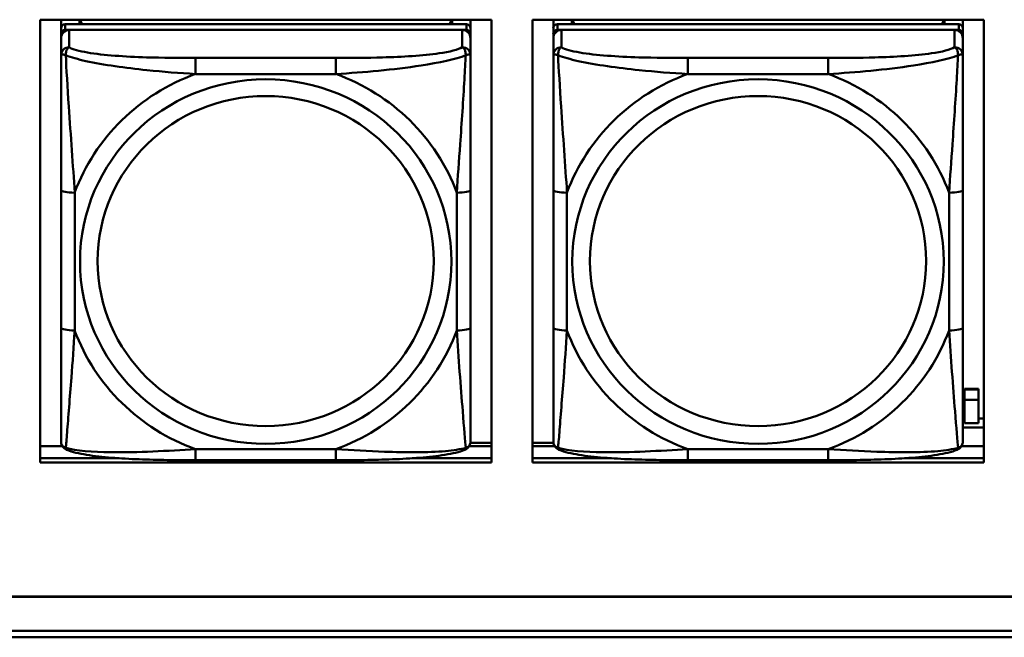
# Model space of a CAD drawing. Header units: inches. Extents: x 2.9 to 75, y -2.3 to 43.7.
# Tile 32 of 155: x 36.7 to 38.2, y 10.9 to 11.8. Entities that reach past the tile are written whole.
import ezdxf

# ---------------------------------------------------------------- set-up
doc = ezdxf.new("R2010")
doc.units = ezdxf.units.IN
doc.header["$MEASUREMENT"] = 0
doc.layers.add('Visible Edges(ROSSANSI)', color=7, linetype='Continuous', lineweight=50)
doc.layers.add('Visible Tangent Edges(ROSSANSI)', color=7, linetype='Continuous', lineweight=50)

msp = doc.modelspace()

# ---------------------------------------------------------------- linework, layer by layer
at = {"layer": 'Visible Edges(ROSSANSI)'}
for p, q in [((36.7724, 11.1789), (36.7724, 11.8176)), ((36.7724, 11.8176), (37.423, 11.8176)), ((36.8023, 11.8052), (36.8023, 11.8176)), ((36.8288, 11.811), (36.8288, 11.8176)), ((36.8326, 11.811), (36.8293, 11.8176)), ((37.3658, 11.8176), (37.3625, 11.811)), ((37.3662, 11.8176), (37.3662, 11.811)), ((37.3928, 11.8176), (37.3928, 11.8052)), ((37.423, 11.8176), (37.423, 11.1789)), ((37.4824, 11.1789), (37.4824, 11.8176)), ((37.4824, 11.8176), (38.133, 11.8176)), ((37.5123, 11.8052), (37.5123, 11.8176)), ((37.5388, 11.811), (37.5388, 11.8176)), ((37.5426, 11.811), (37.5393, 11.8176)), ((38.0758, 11.8176), (38.0725, 11.811)), ((38.0762, 11.8176), (38.0762, 11.811)), ((38.1028, 11.8176), (38.1028, 11.8052)), ((38.133, 11.8176), (38.133, 11.1789)), ((36.8023, 11.8052), (36.8023, 11.797)), ((37.3869, 11.811), (36.8082, 11.811)), ((36.8082, 11.8028), (37.3869, 11.8028)), ((37.381, 11.8028), (36.8141, 11.8028)), ((37.3928, 11.797), (37.3928, 11.8052)), ((37.5123, 11.8052), (37.5123, 11.797)), ((38.0969, 11.811), (37.5182, 11.811)), ((37.5182, 11.8028), (38.0969, 11.8028)), ((38.091, 11.8028), (37.5241, 11.8028)), ((38.1028, 11.797), (38.1028, 11.8052)), ((36.8023, 11.7912), (36.8023, 11.797)), ((36.8023, 11.7912), (36.8023, 11.7663)), ((37.3928, 11.797), (37.3928, 11.7912)), ((37.3928, 11.7663), (37.3928, 11.7912)), ((37.5123, 11.7912), (37.5123, 11.797)), ((37.5123, 11.7912), (37.5123, 11.7663)), ((38.1028, 11.797), (38.1028, 11.7912)), ((38.1028, 11.7663), (38.1028, 11.7912)), ((36.8023, 11.5718), (36.8023, 11.3732)), ((37.3928, 11.3732), (37.3928, 11.5718)), ((37.5123, 11.5718), (37.5123, 11.3732)), ((38.1028, 11.3732), (38.1028, 11.5718)), ((38.1054, 11.2842), (38.1054, 11.285)), ((38.1254, 11.285), (38.1054, 11.285)), ((38.1054, 11.2693), (38.1054, 11.2842)), ((38.1054, 11.2842), (38.1254, 11.2842)), ((38.1254, 11.285), (38.1254, 11.2842)), ((38.1254, 11.2842), (38.1254, 11.2693)), ((38.1054, 11.2693), (38.1254, 11.2693)), ((38.1054, 11.2357), (38.1054, 11.2693)), ((38.1254, 11.2693), (38.1254, 11.2357)), ((38.1028, 11.2423), (38.1054, 11.2423)), ((38.1254, 11.2357), (38.1054, 11.2357)), ((38.1254, 11.2423), (38.133, 11.2423)), ((38.1028, 11.2292), (38.133, 11.2292)), ((37.3927, 11.2074), (37.423, 11.2074)), ((37.4824, 11.2074), (37.5124, 11.2074)), ((36.7724, 11.2027), (36.8041, 11.2027)), ((37.391, 11.2027), (37.423, 11.2027)), ((37.4824, 11.2027), (37.5141, 11.2027)), ((38.101, 11.2027), (38.133, 11.2027)), ((36.7724, 11.185), (36.8862, 11.185)), ((36.8862, 11.185), (36.7724, 11.185)), ((37.423, 11.1789), (36.7724, 11.1789)), ((37.1987, 11.1822), (36.9964, 11.1822)), ((37.3089, 11.185), (37.423, 11.185)), ((37.423, 11.185), (37.3089, 11.185)), ((37.4824, 11.185), (37.5962, 11.185)), ((37.5962, 11.185), (37.4824, 11.185)), ((38.133, 11.1789), (37.4824, 11.1789)), ((37.9087, 11.1822), (37.7064, 11.1822)), ((38.0189, 11.185), (38.133, 11.185)), ((38.133, 11.185), (38.0189, 11.185)), ((35.8151, 10.9856), (53.1903, 10.9856)), ((53.1903, 10.9852), (35.8151, 10.9852)), ((35.8652, 10.9361), (53.2403, 10.9361)), ((53.2403, 10.9268), (35.8642, 10.9268))]:
    msp.add_line(p, q, dxfattribs=at)
for centre, major_axis, start_param, end_param in [((36.8082, 11.8052), (-0.00591, 0), 4.712389, 6.283185), ((36.8082, 11.797), (-0.00591, 0), 4.712389, 6.283185), ((36.8141, 11.7912), (-0.0118, 0), 4.712389, 6.283185), ((37.381, 11.7912), (0.0118, 0), 0, 1.570796), ((37.3869, 11.8052), (0.00591, 0), 0, 1.570796), ((37.3869, 11.797), (0.00591, 0), 0, 1.570796), ((37.5182, 11.8052), (-0.00591, 0), 4.712389, 6.283185), ((37.5182, 11.797), (-0.00591, 0), 4.712389, 6.283185), ((37.5241, 11.7912), (-0.0118, 0), 4.712389, 6.283185), ((38.091, 11.7912), (0.0118, 0), 0, 1.570796), ((38.0969, 11.8052), (0.00591, 0), 0, 1.570796), ((38.0969, 11.797), (0.00591, 0), 0, 1.570796)]:
    msp.add_ellipse(centre, major_axis=major_axis, ratio=0.981793, start_param=start_param, end_param=end_param, dxfattribs=at)
for points, knots in [([(36.8023, 11.7663), (36.8023, 11.7572), (36.8023, 11.7419), (36.8023, 11.7247), (36.8023, 11.6983), (36.8023, 11.668), (36.8023, 11.6386), (36.8023, 11.6162), (36.8023, 11.5938), (36.8023, 11.5718)], [-0.7968224, -0.7968224, -0.7968224, -0.7968224, -0.6514613, -0.6514613, -0.6514613, -0.427691, -0.427691, -0.427691, -0.2569517, -0.2569517, -0.2569517, -0.2569517]), ([(37.3928, 11.5718), (37.3928, 11.595), (37.3928, 11.6188), (37.3928, 11.6424), (37.3928, 11.6735), (37.3928, 11.7058), (37.3928, 11.7326), (37.3928, 11.7465), (37.3928, 11.7585), (37.3928, 11.7663)], [0.2569537, 0.2569537, 0.2569537, 0.2569537, 0.4371919, 0.4371919, 0.4371919, 0.6739428, 0.6739428, 0.6739428, 0.7963818, 0.7963818, 0.7963818, 0.7963818]), ([(37.5123, 11.7663), (37.5123, 11.7572), (37.5123, 11.7419), (37.5123, 11.7247), (37.5123, 11.6983), (37.5123, 11.668), (37.5123, 11.6386), (37.5123, 11.6162), (37.5123, 11.5938), (37.5123, 11.5718)], [-0.7968224, -0.7968224, -0.7968224, -0.7968224, -0.6514613, -0.6514613, -0.6514613, -0.427691, -0.427691, -0.427691, -0.2569517, -0.2569517, -0.2569517, -0.2569517]), ([(38.1028, 11.5718), (38.1028, 11.595), (38.1028, 11.6188), (38.1028, 11.6424), (38.1028, 11.6735), (38.1028, 11.7058), (38.1028, 11.7326), (38.1028, 11.7465), (38.1028, 11.7585), (38.1028, 11.7663)], [0.2569537, 0.2569537, 0.2569537, 0.2569537, 0.4371919, 0.4371919, 0.4371919, 0.6739428, 0.6739428, 0.6739428, 0.7963818, 0.7963818, 0.7963818, 0.7963818]), ([(36.8023, 11.3732), (36.8023, 11.35), (36.8023, 11.3266), (36.8023, 11.3044), (36.8023, 11.2752), (36.8023, 11.2469), (36.8023, 11.2281), (36.8023, 11.2183), (36.8023, 11.2115), (36.8023, 11.2097)], [0.2569537, 0.2569537, 0.2569537, 0.2569537, 0.4371919, 0.4371919, 0.4371919, 0.6739428, 0.6739428, 0.6739428, 0.7963818, 0.7963818, 0.7963818, 0.7963818]), ([(37.3928, 11.2097), (37.3928, 11.2118), (37.3928, 11.2211), (37.3928, 11.2338), (37.3928, 11.2534), (37.3928, 11.2803), (37.3928, 11.308), (37.3928, 11.3291), (37.3928, 11.3512), (37.3928, 11.3732)], [-0.7968224, -0.7968224, -0.7968224, -0.7968224, -0.6514613, -0.6514613, -0.6514613, -0.427691, -0.427691, -0.427691, -0.2569517, -0.2569517, -0.2569517, -0.2569517]), ([(37.5123, 11.3732), (37.5123, 11.35), (37.5123, 11.3266), (37.5123, 11.3044), (37.5123, 11.2752), (37.5123, 11.2469), (37.5123, 11.2281), (37.5123, 11.2183), (37.5123, 11.2115), (37.5123, 11.2097)], [0.2569537, 0.2569537, 0.2569537, 0.2569537, 0.4371919, 0.4371919, 0.4371919, 0.6739428, 0.6739428, 0.6739428, 0.7963818, 0.7963818, 0.7963818, 0.7963818]), ([(38.1028, 11.2097), (38.1028, 11.2118), (38.1028, 11.2211), (38.1028, 11.2338), (38.1028, 11.2534), (38.1028, 11.2803), (38.1028, 11.308), (38.1028, 11.3291), (38.1028, 11.3512), (38.1028, 11.3732)], [-0.7968224, -0.7968224, -0.7968224, -0.7968224, -0.6514613, -0.6514613, -0.6514613, -0.427691, -0.427691, -0.427691, -0.2569517, -0.2569517, -0.2569517, -0.2569517]), ([(36.8103, 11.1973), (36.8092, 11.1978), (36.8082, 11.1984), (36.8062, 11.2), (36.8053, 11.2009), (36.804, 11.2029), (36.8035, 11.2039), (36.8028, 11.2058), (36.8026, 11.2066), (36.8023, 11.2083), (36.8023, 11.209), (36.8023, 11.2097)], [0.02510739, 0.02510739, 0.02510739, 0.02510739, 0.03073999, 0.03073999, 0.03637259, 0.03637259, 0.0420052, 0.0420052, 0.0476378, 0.0476378, 0.0532704, 0.0532704, 0.0532704, 0.0532704]), ([(37.3848, 11.1973), (37.3858, 11.1978), (37.3869, 11.1984), (37.3889, 11.2), (37.3898, 11.2009), (37.3911, 11.2029), (37.3916, 11.2039), (37.3923, 11.2058), (37.3925, 11.2066), (37.3928, 11.2083), (37.3928, 11.209), (37.3928, 11.2097)], [0.02510739, 0.02510739, 0.02510739, 0.02510739, 0.03073999, 0.03073999, 0.03637259, 0.03637259, 0.0420052, 0.0420052, 0.0476378, 0.0476378, 0.0532704, 0.0532704, 0.0532704, 0.0532704]), ([(37.5203, 11.1973), (37.5192, 11.1978), (37.5182, 11.1984), (37.5162, 11.2), (37.5153, 11.2009), (37.514, 11.2029), (37.5135, 11.2039), (37.5128, 11.2058), (37.5126, 11.2066), (37.5123, 11.2083), (37.5123, 11.209), (37.5123, 11.2097)], [0.02510739, 0.02510739, 0.02510739, 0.02510739, 0.03073999, 0.03073999, 0.03637259, 0.03637259, 0.0420052, 0.0420052, 0.0476378, 0.0476378, 0.0532704, 0.0532704, 0.0532704, 0.0532704]), ([(38.0948, 11.1973), (38.0958, 11.1978), (38.0969, 11.1984), (38.0989, 11.2), (38.0998, 11.2009), (38.1011, 11.2029), (38.1016, 11.2039), (38.1023, 11.2058), (38.1025, 11.2066), (38.1028, 11.2083), (38.1028, 11.209), (38.1028, 11.2097)], [0.02510739, 0.02510739, 0.02510739, 0.02510739, 0.03073999, 0.03073999, 0.03637259, 0.03637259, 0.0420052, 0.0420052, 0.0476378, 0.0476378, 0.0532704, 0.0532704, 0.0532704, 0.0532704]), ([(36.9964, 11.1822), (36.9829, 11.1822), (36.9692, 11.1823), (36.9419, 11.1827), (36.9283, 11.183), (36.9015, 11.184), (36.8881, 11.1848), (36.8625, 11.1869), (36.8503, 11.1882), (36.8282, 11.1919), (36.8188, 11.1939), (36.8103, 11.1973)], [0.2569517, 0.2569517, 0.2569517, 0.2569517, 0.3597049, 0.3597049, 0.4624581, 0.4624581, 0.5652112, 0.5652112, 0.6679644, 0.6679644, 0.7707176, 0.7707176, 0.7707176, 0.7707176]), ([(37.3848, 11.1973), (37.3763, 11.1939), (37.3669, 11.1919), (37.3448, 11.1882), (37.3326, 11.1869), (37.3069, 11.1848), (37.2936, 11.184), (37.2668, 11.183), (37.2532, 11.1827), (37.2259, 11.1823), (37.2122, 11.1822), (37.1987, 11.1822)], [-0.7703505, -0.7703505, -0.7703505, -0.7703505, -0.6676711, -0.6676711, -0.5649918, -0.5649918, -0.4623124, -0.4623124, -0.3596331, -0.3596331, -0.2569537, -0.2569537, -0.2569537, -0.2569537]), ([(37.7064, 11.1822), (37.6929, 11.1822), (37.6792, 11.1823), (37.6519, 11.1827), (37.6383, 11.183), (37.6115, 11.184), (37.5981, 11.1848), (37.5725, 11.1869), (37.5603, 11.1882), (37.5382, 11.1919), (37.5288, 11.1939), (37.5203, 11.1973)], [0.2569517, 0.2569517, 0.2569517, 0.2569517, 0.3597049, 0.3597049, 0.4624581, 0.4624581, 0.5652112, 0.5652112, 0.6679644, 0.6679644, 0.7707176, 0.7707176, 0.7707176, 0.7707176]), ([(38.0948, 11.1973), (38.0863, 11.1939), (38.0769, 11.1919), (38.0548, 11.1882), (38.0426, 11.1869), (38.0169, 11.1848), (38.0036, 11.184), (37.9768, 11.183), (37.9632, 11.1827), (37.9359, 11.1823), (37.9222, 11.1822), (37.9087, 11.1822)], [-0.7703505, -0.7703505, -0.7703505, -0.7703505, -0.6676711, -0.6676711, -0.5649918, -0.5649918, -0.4623124, -0.4623124, -0.3596331, -0.3596331, -0.2569537, -0.2569537, -0.2569537, -0.2569537])]:
    msp.add_open_spline(points, degree=3, knots=knots, dxfattribs=at)
at = {"layer": 'Visible Tangent Edges(ROSSANSI)'}
for p, q in [((36.8082, 11.8028), (36.8082, 11.811)), ((36.8141, 11.7779), (36.8141, 11.8028)), ((37.381, 11.8028), (37.381, 11.7779)), ((37.3869, 11.811), (37.3869, 11.8028)), ((37.5182, 11.8028), (37.5182, 11.811)), ((37.5241, 11.7779), (37.5241, 11.8028)), ((38.091, 11.8028), (38.091, 11.7779)), ((38.0969, 11.811), (38.0969, 11.8028)), ((36.9964, 11.7624), (36.9964, 11.7393)), ((37.1987, 11.7624), (36.9964, 11.7624)), ((37.1987, 11.7624), (37.1987, 11.7393)), ((37.7064, 11.7624), (37.7064, 11.7393)), ((37.9087, 11.7624), (37.7064, 11.7624)), ((37.9087, 11.7624), (37.9087, 11.7393)), ((36.9964, 11.7393), (37.1987, 11.7393)), ((37.7064, 11.7393), (37.9087, 11.7393)), ((36.822, 11.3694), (36.822, 11.5681)), ((37.3731, 11.5681), (37.3731, 11.3694)), ((37.532, 11.3694), (37.532, 11.5681)), ((38.0831, 11.5681), (38.0831, 11.3694)), ((37.1987, 11.1982), (36.9964, 11.1982)), ((36.9964, 11.1822), (36.9964, 11.1982)), ((37.1987, 11.1822), (37.1987, 11.1982)), ((37.9087, 11.1982), (37.7064, 11.1982)), ((37.7064, 11.1822), (37.7064, 11.1982)), ((37.9087, 11.1822), (37.9087, 11.1982))]:
    msp.add_line(p, q, dxfattribs=at)
for centre, major_axis, ratio, start_param, end_param in [((36.8141, 11.7663), (-0.0118, 0), 0.981793, 4.712389, 6.283185), ((37.381, 11.7663), (0.0118, 0), 0.981793, 0, 1.570796), ((37.5241, 11.7663), (-0.0118, 0), 0.981793, 4.712389, 6.283185), ((38.091, 11.7663), (0.0118, 0), 0.981793, 0, 1.570796), ((37.0975, 11.4687), (-0.2936, 0), 0.981793, 5.064156, 5.931419), ((37.0975, 11.4687), (0.2936, 0), 0.981793, 0.351767, 1.21903), ((37.8075, 11.4687), (-0.2936, 0), 0.981793, 5.064156, 5.931419), ((37.8075, 11.4687), (0.2936, 0), 0.981793, 0.351767, 1.21903), ((36.822, 11.5718), (-0.0197, 0), 0.189952, 0, 1.570796), ((37.3731, 11.5718), (0.0197, 0), 0.189952, 4.712389, 6.283185), ((37.532, 11.5718), (-0.0197, 0), 0.189952, 0, 1.570796), ((38.0831, 11.5718), (0.0197, 0), 0.189952, 4.712389, 6.283185), ((36.822, 11.3732), (-0.0197, 0), 0.189952, 0, 1.570796), ((37.0975, 11.4687), (-0.2936, 0), 0.981793, 0.351767, 1.21903), ((37.0975, 11.4687), (0.2936, 0), 0.981793, 5.064156, 5.931419), ((37.3731, 11.3732), (0.0197, 0), 0.189952, 4.712389, 6.283185), ((37.532, 11.3732), (-0.0197, 0), 0.189952, 0, 1.570796), ((37.8075, 11.4687), (-0.2936, 0), 0.981793, 0.351767, 1.21903), ((37.8075, 11.4687), (0.2936, 0), 0.981793, 5.064156, 5.931419), ((38.0831, 11.3732), (0.0197, 0), 0.189952, 4.712389, 6.283185)]:
    msp.add_ellipse(centre, major_axis=major_axis, ratio=ratio, start_param=start_param, end_param=end_param, dxfattribs=at)
for centre, major_axis in [((37.0975, 11.4687), (-0.2678, 0)), ((37.8075, 11.4687), (-0.2678, 0)), ((37.0975, 11.4695), (-0.2424, 0)), ((37.8075, 11.4695), (-0.2424, 0))]:
    msp.add_ellipse(centre, major_axis=major_axis, ratio=0.981793, dxfattribs=at)
for points, knots in [([(36.8091, 11.7663), (36.8091, 11.7674), (36.8092, 11.7685), (36.8094, 11.7705), (36.8096, 11.7715), (36.81, 11.7729), (36.8102, 11.7734), (36.8106, 11.7741), (36.8107, 11.7744), (36.811, 11.7749), (36.8112, 11.7753), (36.8118, 11.776), (36.8122, 11.7765), (36.813, 11.7772), (36.8136, 11.7776), (36.8141, 11.7779)], [-0.00023197, -0.00023197, -0.00023197, -0.00023197, 0.00913095, 0.00913095, 0.01983142, 0.01983142, 0.02651922, 0.02651922, 0.02986312, 0.02986312, 0.03521335, 0.03521335, 0.04377373, 0.04377373, 0.0532704, 0.0532704, 0.0532704, 0.0532704]), ([(36.9964, 11.7624), (36.9727, 11.7624), (36.9488, 11.7626), (36.9254, 11.7633), (36.8947, 11.7643), (36.8638, 11.7663), (36.8406, 11.7703), (36.8286, 11.7723), (36.8189, 11.7749), (36.8141, 11.7779)], [0.2569537, 0.2569537, 0.2569537, 0.2569537, 0.4371919, 0.4371919, 0.4371919, 0.6739428, 0.6739428, 0.6739428, 0.7963818, 0.7963818, 0.7963818, 0.7963818]), ([(37.381, 11.7779), (37.3753, 11.7744), (37.3628, 11.7714), (37.3476, 11.7692), (37.3241, 11.7657), (37.295, 11.764), (37.2659, 11.7632), (37.2438, 11.7625), (37.2211, 11.7624), (37.1987, 11.7624)], [-0.7968224, -0.7968224, -0.7968224, -0.7968224, -0.6514613, -0.6514613, -0.6514613, -0.427691, -0.427691, -0.427691, -0.2569517, -0.2569517, -0.2569517, -0.2569517]), ([(37.381, 11.7779), (37.3815, 11.7776), (37.3821, 11.7772), (37.3829, 11.7765), (37.3833, 11.776), (37.3839, 11.7753), (37.3841, 11.7749), (37.3844, 11.7744), (37.3845, 11.7741), (37.3849, 11.7734), (37.3851, 11.7729), (37.3855, 11.7715), (37.3857, 11.7705), (37.3859, 11.7685), (37.386, 11.7674), (37.386, 11.7663)], [-0.0532704, -0.0532704, -0.0532704, -0.0532704, -0.04377373, -0.04377373, -0.03521335, -0.03521335, -0.02986312, -0.02986312, -0.02651922, -0.02651922, -0.01983142, -0.01983142, -0.00913095, -0.00913095, 0.00023197, 0.00023197, 0.00023197, 0.00023197]), ([(37.5191, 11.7663), (37.5191, 11.7674), (37.5192, 11.7685), (37.5194, 11.7705), (37.5196, 11.7715), (37.52, 11.7729), (37.5202, 11.7734), (37.5206, 11.7741), (37.5207, 11.7744), (37.521, 11.7749), (37.5212, 11.7753), (37.5218, 11.776), (37.5222, 11.7765), (37.523, 11.7772), (37.5236, 11.7776), (37.5241, 11.7779)], [-0.00023197, -0.00023197, -0.00023197, -0.00023197, 0.00913095, 0.00913095, 0.01983142, 0.01983142, 0.02651922, 0.02651922, 0.02986312, 0.02986312, 0.03521335, 0.03521335, 0.04377373, 0.04377373, 0.0532704, 0.0532704, 0.0532704, 0.0532704]), ([(37.7064, 11.7624), (37.6827, 11.7624), (37.6588, 11.7626), (37.6354, 11.7633), (37.6047, 11.7643), (37.5738, 11.7663), (37.5506, 11.7703), (37.5386, 11.7723), (37.5289, 11.7749), (37.5241, 11.7779)], [0.2569537, 0.2569537, 0.2569537, 0.2569537, 0.4371919, 0.4371919, 0.4371919, 0.6739428, 0.6739428, 0.6739428, 0.7963818, 0.7963818, 0.7963818, 0.7963818]), ([(38.091, 11.7779), (38.0853, 11.7744), (38.0728, 11.7714), (38.0576, 11.7692), (38.0341, 11.7657), (38.005, 11.764), (37.9759, 11.7632), (37.9538, 11.7625), (37.9311, 11.7624), (37.9087, 11.7624)], [-0.7968224, -0.7968224, -0.7968224, -0.7968224, -0.6514613, -0.6514613, -0.6514613, -0.427691, -0.427691, -0.427691, -0.2569517, -0.2569517, -0.2569517, -0.2569517]), ([(38.091, 11.7779), (38.0915, 11.7776), (38.0921, 11.7772), (38.0929, 11.7765), (38.0933, 11.776), (38.0939, 11.7753), (38.0941, 11.7749), (38.0944, 11.7744), (38.0945, 11.7741), (38.0949, 11.7734), (38.0951, 11.7729), (38.0955, 11.7715), (38.0957, 11.7705), (38.0959, 11.7685), (38.096, 11.7674), (38.096, 11.7663)], [-0.0532704, -0.0532704, -0.0532704, -0.0532704, -0.04377373, -0.04377373, -0.03521335, -0.03521335, -0.02986312, -0.02986312, -0.02651922, -0.02651922, -0.01983142, -0.01983142, -0.00913095, -0.00913095, 0.00023197, 0.00023197, 0.00023197, 0.00023197]), ([(36.8023, 11.7663), (36.8023, 11.7665), (36.8023, 11.7667), (36.8026, 11.7671), (36.8028, 11.7672), (36.8032, 11.7674), (36.8033, 11.7674), (36.8036, 11.7674), (36.8038, 11.7675), (36.8042, 11.7675), (36.8045, 11.7675), (36.8054, 11.7674), (36.8061, 11.7672), (36.8075, 11.7669), (36.8083, 11.7666), (36.8091, 11.7663)], [-0.0532704, -0.0532704, -0.0532704, -0.0532704, -0.04377373, -0.04377373, -0.03521335, -0.03521335, -0.02986312, -0.02986312, -0.02651922, -0.02651922, -0.01983142, -0.01983142, -0.00913095, -0.00913095, 0.00023197, 0.00023197, 0.00023197, 0.00023197]), ([(36.8091, 11.7663), (36.8168, 11.7634), (36.8268, 11.7605), (36.8638, 11.7524), (36.8955, 11.7481), (36.9498, 11.7425), (36.973, 11.7406), (36.9964, 11.7393)], [-0.7478145, -0.7478145, -0.7478145, -0.7478145, -0.6493253, -0.6493253, -0.427691, -0.427691, -0.2569537, -0.2569537, -0.2569537, -0.2569537]), ([(36.822, 11.5681), (36.8196, 11.6078), (36.8163, 11.6499), (36.8117, 11.7199), (36.81, 11.7474), (36.8091, 11.7663)], [0.2569517, 0.2569517, 0.2569517, 0.2569517, 0.5559983, 0.5559983, 0.7482818, 0.7482818, 0.7482818, 0.7482818]), ([(37.1987, 11.7393), (37.2392, 11.7416), (37.2815, 11.7454), (37.3472, 11.7555), (37.3716, 11.7606), (37.386, 11.7663)], [0.2569517, 0.2569517, 0.2569517, 0.2569517, 0.5559983, 0.5559983, 0.7482818, 0.7482818, 0.7482818, 0.7482818]), ([(37.386, 11.7663), (37.3855, 11.7564), (37.3848, 11.7443), (37.3824, 11.7022), (37.3801, 11.669), (37.3762, 11.614), (37.3745, 11.5909), (37.3731, 11.5681)], [-0.7478145, -0.7478145, -0.7478145, -0.7478145, -0.6493253, -0.6493253, -0.427691, -0.427691, -0.2569537, -0.2569537, -0.2569537, -0.2569537]), ([(37.386, 11.7663), (37.3868, 11.7666), (37.3876, 11.7669), (37.389, 11.7672), (37.3897, 11.7674), (37.3906, 11.7675), (37.3909, 11.7675), (37.3913, 11.7675), (37.3915, 11.7674), (37.3918, 11.7674), (37.3919, 11.7674), (37.3923, 11.7672), (37.3925, 11.7671), (37.3928, 11.7667), (37.3928, 11.7665), (37.3928, 11.7663)], [-0.00023197, -0.00023197, -0.00023197, -0.00023197, 0.00913095, 0.00913095, 0.01983142, 0.01983142, 0.02651922, 0.02651922, 0.02986312, 0.02986312, 0.03521335, 0.03521335, 0.04377373, 0.04377373, 0.0532704, 0.0532704, 0.0532704, 0.0532704]), ([(37.5123, 11.7663), (37.5123, 11.7665), (37.5123, 11.7667), (37.5126, 11.7671), (37.5128, 11.7672), (37.5132, 11.7674), (37.5133, 11.7674), (37.5136, 11.7674), (37.5138, 11.7675), (37.5142, 11.7675), (37.5145, 11.7675), (37.5154, 11.7674), (37.5161, 11.7672), (37.5175, 11.7669), (37.5183, 11.7666), (37.5191, 11.7663)], [-0.0532704, -0.0532704, -0.0532704, -0.0532704, -0.04377373, -0.04377373, -0.03521335, -0.03521335, -0.02986312, -0.02986312, -0.02651922, -0.02651922, -0.01983142, -0.01983142, -0.00913095, -0.00913095, 0.00023197, 0.00023197, 0.00023197, 0.00023197]), ([(37.5191, 11.7663), (37.5268, 11.7634), (37.5368, 11.7605), (37.5738, 11.7524), (37.6055, 11.7481), (37.6598, 11.7425), (37.683, 11.7406), (37.7064, 11.7393)], [-0.7478145, -0.7478145, -0.7478145, -0.7478145, -0.6493253, -0.6493253, -0.427691, -0.427691, -0.2569537, -0.2569537, -0.2569537, -0.2569537]), ([(37.532, 11.5681), (37.5296, 11.6078), (37.5263, 11.6499), (37.5217, 11.7199), (37.52, 11.7474), (37.5191, 11.7663)], [0.2569517, 0.2569517, 0.2569517, 0.2569517, 0.5559983, 0.5559983, 0.7482818, 0.7482818, 0.7482818, 0.7482818]), ([(37.9087, 11.7393), (37.9492, 11.7416), (37.9915, 11.7454), (38.0572, 11.7555), (38.0816, 11.7606), (38.096, 11.7663)], [0.2569517, 0.2569517, 0.2569517, 0.2569517, 0.5559983, 0.5559983, 0.7482818, 0.7482818, 0.7482818, 0.7482818]), ([(38.096, 11.7663), (38.0955, 11.7564), (38.0948, 11.7443), (38.0924, 11.7022), (38.0901, 11.669), (38.0862, 11.614), (38.0845, 11.5909), (38.0831, 11.5681)], [-0.7478145, -0.7478145, -0.7478145, -0.7478145, -0.6493253, -0.6493253, -0.427691, -0.427691, -0.2569537, -0.2569537, -0.2569537, -0.2569537]), ([(38.096, 11.7663), (38.0968, 11.7666), (38.0976, 11.7669), (38.099, 11.7672), (38.0997, 11.7674), (38.1006, 11.7675), (38.1009, 11.7675), (38.1013, 11.7675), (38.1015, 11.7674), (38.1018, 11.7674), (38.1019, 11.7674), (38.1023, 11.7672), (38.1025, 11.7671), (38.1028, 11.7667), (38.1028, 11.7665), (38.1028, 11.7663)], [-0.00023197, -0.00023197, -0.00023197, -0.00023197, 0.00913095, 0.00913095, 0.01983142, 0.01983142, 0.02651922, 0.02651922, 0.02986312, 0.02986312, 0.03521335, 0.03521335, 0.04377373, 0.04377373, 0.0532704, 0.0532704, 0.0532704, 0.0532704]), ([(36.8091, 11.2), (36.8096, 11.2051), (36.8103, 11.2126), (36.8127, 11.2433), (36.815, 11.2724), (36.8189, 11.3239), (36.8206, 11.3464), (36.822, 11.3694)], [-0.7478145, -0.7478145, -0.7478145, -0.7478145, -0.6493253, -0.6493253, -0.427691, -0.427691, -0.2569537, -0.2569537, -0.2569537, -0.2569537]), ([(37.3731, 11.3694), (37.3755, 11.3297), (37.3788, 11.2886), (37.3834, 11.2297), (37.3851, 11.2092), (37.386, 11.2)], [0.2569517, 0.2569517, 0.2569517, 0.2569517, 0.5559983, 0.5559983, 0.7482818, 0.7482818, 0.7482818, 0.7482818]), ([(37.5191, 11.2), (37.5196, 11.2051), (37.5203, 11.2126), (37.5227, 11.2433), (37.525, 11.2724), (37.5289, 11.3239), (37.5306, 11.3464), (37.532, 11.3694)], [-0.7478145, -0.7478145, -0.7478145, -0.7478145, -0.6493253, -0.6493253, -0.427691, -0.427691, -0.2569537, -0.2569537, -0.2569537, -0.2569537]), ([(38.0831, 11.3694), (38.0855, 11.3297), (38.0888, 11.2886), (38.0934, 11.2297), (38.0951, 11.2092), (38.096, 11.2)], [0.2569517, 0.2569517, 0.2569517, 0.2569517, 0.5559983, 0.5559983, 0.7482818, 0.7482818, 0.7482818, 0.7482818]), ([(36.8091, 11.2), (36.8083, 11.2003), (36.8075, 11.2006), (36.8061, 11.2014), (36.8054, 11.2019), (36.8045, 11.2029), (36.8042, 11.2033), (36.8038, 11.2039), (36.8036, 11.2041), (36.8033, 11.2047), (36.8032, 11.2051), (36.8028, 11.2061), (36.8026, 11.2067), (36.8023, 11.2081), (36.8023, 11.2089), (36.8023, 11.2097)], [-0.00023197, -0.00023197, -0.00023197, -0.00023197, 0.00913095, 0.00913095, 0.01983142, 0.01983142, 0.02651922, 0.02651922, 0.02986312, 0.02986312, 0.03521335, 0.03521335, 0.04377373, 0.04377373, 0.0532704, 0.0532704, 0.0532704, 0.0532704]), ([(37.3928, 11.2097), (37.3928, 11.2089), (37.3928, 11.2081), (37.3925, 11.2067), (37.3923, 11.2061), (37.3919, 11.2051), (37.3918, 11.2047), (37.3915, 11.2041), (37.3913, 11.2039), (37.3909, 11.2033), (37.3906, 11.2029), (37.3897, 11.2019), (37.389, 11.2014), (37.3876, 11.2006), (37.3868, 11.2003), (37.386, 11.2)], [-0.0532704, -0.0532704, -0.0532704, -0.0532704, -0.04377373, -0.04377373, -0.03521335, -0.03521335, -0.02986312, -0.02986312, -0.02651922, -0.02651922, -0.01983142, -0.01983142, -0.00913095, -0.00913095, 0.00023197, 0.00023197, 0.00023197, 0.00023197]), ([(37.5191, 11.2), (37.5183, 11.2003), (37.5175, 11.2006), (37.5161, 11.2014), (37.5154, 11.2019), (37.5145, 11.2029), (37.5142, 11.2033), (37.5138, 11.2039), (37.5136, 11.2041), (37.5133, 11.2047), (37.5132, 11.2051), (37.5128, 11.2061), (37.5126, 11.2067), (37.5123, 11.2081), (37.5123, 11.2089), (37.5123, 11.2097)], [-0.00023197, -0.00023197, -0.00023197, -0.00023197, 0.00913095, 0.00913095, 0.01983142, 0.01983142, 0.02651922, 0.02651922, 0.02986312, 0.02986312, 0.03521335, 0.03521335, 0.04377373, 0.04377373, 0.0532704, 0.0532704, 0.0532704, 0.0532704]), ([(38.1028, 11.2097), (38.1028, 11.2089), (38.1028, 11.2081), (38.1025, 11.2067), (38.1023, 11.2061), (38.1019, 11.2051), (38.1018, 11.2047), (38.1015, 11.2041), (38.1013, 11.2039), (38.1009, 11.2033), (38.1006, 11.2029), (38.0997, 11.2019), (38.099, 11.2014), (38.0976, 11.2006), (38.0968, 11.2003), (38.096, 11.2)], [-0.0532704, -0.0532704, -0.0532704, -0.0532704, -0.04377373, -0.04377373, -0.03521335, -0.03521335, -0.02986312, -0.02986312, -0.02651922, -0.02651922, -0.01983142, -0.01983142, -0.00913095, -0.00913095, 0.00023197, 0.00023197, 0.00023197, 0.00023197]), ([(36.8103, 11.1973), (36.8101, 11.1974), (36.81, 11.1975), (36.8096, 11.1979), (36.8094, 11.1982), (36.8092, 11.199), (36.8091, 11.1995), (36.8091, 11.2)], [-0.02510739, -0.02510739, -0.02510739, -0.02510739, -0.01983142, -0.01983142, -0.00913095, -0.00913095, 0.00023197, 0.00023197, 0.00023197, 0.00023197]), ([(36.9964, 11.1982), (36.9559, 11.1958), (36.9136, 11.1931), (36.8479, 11.1941), (36.8235, 11.196), (36.8091, 11.2)], [0.2569517, 0.2569517, 0.2569517, 0.2569517, 0.5559983, 0.5559983, 0.7482818, 0.7482818, 0.7482818, 0.7482818]), ([(37.386, 11.2), (37.3783, 11.198), (37.3683, 11.1964), (37.3313, 11.1931), (37.2996, 11.1933), (37.2453, 11.1954), (37.2221, 11.1967), (37.1987, 11.1982)], [-0.7478145, -0.7478145, -0.7478145, -0.7478145, -0.6493253, -0.6493253, -0.427691, -0.427691, -0.2569537, -0.2569537, -0.2569537, -0.2569537]), ([(37.386, 11.2), (37.386, 11.1995), (37.3859, 11.199), (37.3857, 11.1982), (37.3855, 11.1979), (37.3851, 11.1975), (37.385, 11.1974), (37.3848, 11.1973)], [-0.00023197, -0.00023197, -0.00023197, -0.00023197, 0.00913095, 0.00913095, 0.01983142, 0.01983142, 0.02510739, 0.02510739, 0.02510739, 0.02510739]), ([(37.5203, 11.1973), (37.5201, 11.1974), (37.52, 11.1975), (37.5196, 11.1979), (37.5194, 11.1982), (37.5192, 11.199), (37.5191, 11.1995), (37.5191, 11.2)], [-0.02510739, -0.02510739, -0.02510739, -0.02510739, -0.01983142, -0.01983142, -0.00913095, -0.00913095, 0.00023197, 0.00023197, 0.00023197, 0.00023197]), ([(37.7064, 11.1982), (37.6659, 11.1958), (37.6236, 11.1931), (37.5579, 11.1941), (37.5335, 11.196), (37.5191, 11.2)], [0.2569517, 0.2569517, 0.2569517, 0.2569517, 0.5559983, 0.5559983, 0.7482818, 0.7482818, 0.7482818, 0.7482818]), ([(38.096, 11.2), (38.0883, 11.198), (38.0783, 11.1964), (38.0413, 11.1931), (38.0096, 11.1933), (37.9553, 11.1954), (37.9321, 11.1967), (37.9087, 11.1982)], [-0.7478145, -0.7478145, -0.7478145, -0.7478145, -0.6493253, -0.6493253, -0.427691, -0.427691, -0.2569537, -0.2569537, -0.2569537, -0.2569537]), ([(38.096, 11.2), (38.096, 11.1995), (38.0959, 11.199), (38.0957, 11.1982), (38.0955, 11.1979), (38.0951, 11.1975), (38.095, 11.1974), (38.0948, 11.1973)], [-0.00023197, -0.00023197, -0.00023197, -0.00023197, 0.00913095, 0.00913095, 0.01983142, 0.01983142, 0.02510739, 0.02510739, 0.02510739, 0.02510739])]:
    msp.add_open_spline(points, degree=3, knots=knots, dxfattribs=at)

doc.saveas('drawing.dxf')
